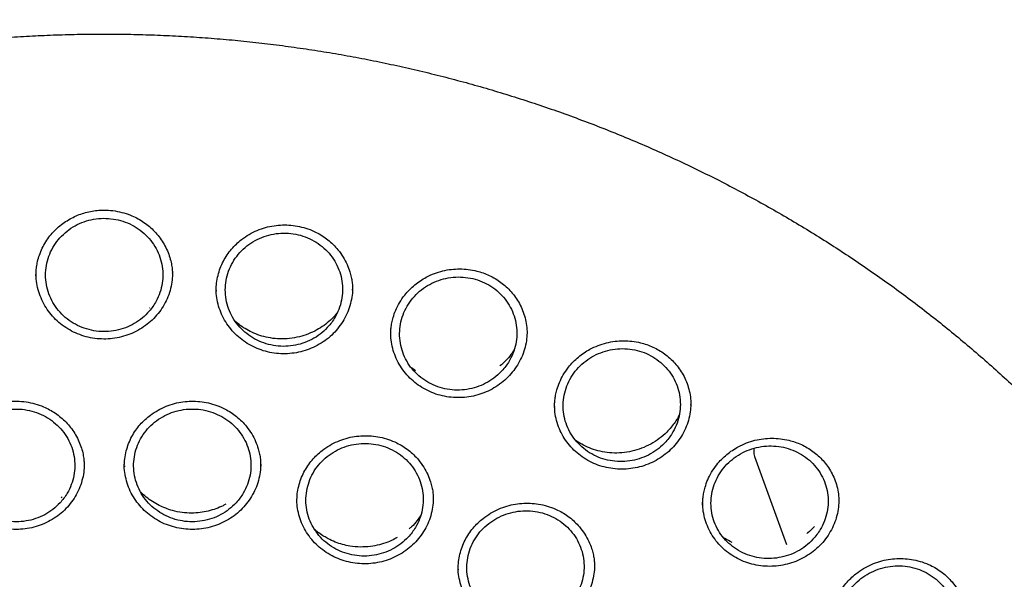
# Model space of a CAD drawing. Header units: millimetres. Extents: x 8 to 1577, y 12 to 2534.
# Tile 59 of 66: x 768 to 793, y 2148 to 2163. Entities that reach past the tile are written whole.
import ezdxf

# ---------------------------------------------------------------- set-up
doc = ezdxf.new("R2010")
doc.units = ezdxf.units.MM

msp = doc.modelspace()

# ---------------------------------------------------------------- linework, layer by layer
at = {"color": 7, "linetype": 'Continuous', "lineweight": 30}
for p, q in [((768.07, 2156.195), (768.07, 2156.189)), ((772.643, 2155.83), (772.644, 2155.805)), ((776.103, 2155.831), (776.103, 2155.85)), ((770.959, 2155.38), (770.949, 2155.372)), ((777.709, 2153.782), (777.608, 2153.854)), ((781.239, 2152.87), (781.239, 2152.853)), ((784.702, 2152.912), (784.702, 2152.924)), ((786.298, 2151.812), (786.303, 2151.67)), ((786.315, 2151.608), (787.133, 2149.369)), ((770.311, 2151.371), (770.311, 2151.342)), ((768.732, 2150.574), (768.704, 2150.551)), ((778.788, 2148.74), (778.788, 2148.731))]:
    msp.add_line(p, q, dxfattribs=at)
msp.add_arc((786.503, 2151.677), 0.2, 181.9558, 200.0633, dxfattribs=at)
for points, knots in [([(802.175, 2148.518), (802.162, 2148.565), (802.133, 2148.665), (802.084, 2148.831), (802.027, 2149.023), (801.961, 2149.242), (801.887, 2149.482), (801.803, 2149.745), (801.7, 2150.059), (801.574, 2150.427), (801.42, 2150.855), (801.244, 2151.325), (801.04, 2151.838), (800.807, 2152.396), (800.545, 2152.986), (800.253, 2153.606), (799.972, 2154.17), (799.71, 2154.67), (799.476, 2155.1), (799.236, 2155.526), (798.996, 2155.935), (798.766, 2156.315), (798.546, 2156.668), (798.337, 2156.992), (798.139, 2157.292), (797.952, 2157.569), (797.778, 2157.821), (797.621, 2158.045), (797.481, 2158.24), (797.359, 2158.407), (797.26, 2158.542), (797.183, 2158.645), (797.126, 2158.722), (797.079, 2158.785), (797.033, 2158.845), (796.98, 2158.915), (796.912, 2159.004), (796.824, 2159.118), (796.713, 2159.26), (796.578, 2159.431), (796.421, 2159.627), (796.241, 2159.848), (795.961, 2160.185), (795.591, 2160.616), (795.138, 2161.12), (794.698, 2161.591), (794.272, 2162.029), (793.862, 2162.435), (793.463, 2162.817), (793.059, 2163.191), (792.624, 2163.58), (792.145, 2163.993), (791.617, 2164.43), (791.052, 2164.876), (790.449, 2165.332), (789.809, 2165.793), (789.123, 2166.262), (788.392, 2166.735), (787.671, 2167.175), (786.97, 2167.581), (786.294, 2167.951), (785.604, 2168.31), (784.917, 2168.647), (784.251, 2168.956), (783.612, 2169.236), (783, 2169.49), (782.416, 2169.72), (781.861, 2169.926), (781.34, 2170.111), (780.852, 2170.275), (780.399, 2170.421), (779.976, 2170.55), (779.596, 2170.662), (779.257, 2170.757), (778.96, 2170.838), (778.699, 2170.907), (778.489, 2170.96), (778.328, 2171), (778.201, 2171.031), (778.08, 2171.061), (777.937, 2171.095), (777.758, 2171.137), (777.532, 2171.188), (777.264, 2171.247), (776.954, 2171.312), (776.602, 2171.383), (776.208, 2171.458), (775.771, 2171.535), (775.291, 2171.614), (774.769, 2171.692), (774.203, 2171.768), (773.594, 2171.839), (772.903, 2171.908), (772.149, 2171.967), (771.353, 2172.011), (770.574, 2172.036), (769.745, 2172.045), (768.872, 2172.034), (767.959, 2171.998), (767.083, 2171.941), (766.244, 2171.866), (765.53, 2171.785), (764.934, 2171.707), (764.446, 2171.636), (763.976, 2171.561), (763.521, 2171.482), (763.084, 2171.4), (762.695, 2171.323), (762.362, 2171.253), (762.093, 2171.194), (761.867, 2171.143), (761.691, 2171.102), (761.561, 2171.071), (761.472, 2171.05), (761.401, 2171.033), (761.324, 2171.014), (761.22, 2170.988), (761.079, 2170.952), (760.911, 2170.91), (760.721, 2170.86), (760.509, 2170.803), (760.24, 2170.729), (759.906, 2170.634), (759.502, 2170.514), (759.057, 2170.376), (758.574, 2170.218), (758.066, 2170.044), (757.548, 2169.857), (756.886, 2169.606), (756.085, 2169.281), (755.149, 2168.869), (754.2, 2168.416), (753.239, 2167.92), (752.269, 2167.379), (751.312, 2166.804), (750.372, 2166.196), (749.484, 2165.579), (748.654, 2164.962), (747.889, 2164.357), (747.159, 2163.745), (746.466, 2163.129), (745.808, 2162.509), (745.185, 2161.889), (744.639, 2161.315), (744.166, 2160.795), (743.766, 2160.337), (743.398, 2159.899), (743.127, 2159.566), (742.943, 2159.333), (742.838, 2159.199), (742.746, 2159.082), (742.676, 2158.99), (742.628, 2158.927), (742.591, 2158.879), (742.553, 2158.829), (742.504, 2158.764), (742.436, 2158.674), (742.348, 2158.555), (742.237, 2158.405), (742.109, 2158.228), (741.963, 2158.025), (741.805, 2157.8), (741.559, 2157.443), (741.233, 2156.953), (740.848, 2156.344), (740.477, 2155.726), (740.121, 2155.103), (739.77, 2154.45), (739.465, 2153.851), (739.206, 2153.313), (738.989, 2152.842), (738.776, 2152.358), (738.572, 2151.871), (738.382, 2151.396), (738.211, 2150.946), (738.06, 2150.528), (737.926, 2150.143), (737.808, 2149.79), (737.706, 2149.471), (737.617, 2149.185), (737.542, 2148.933), (737.478, 2148.715), (737.441, 2148.58), (737.423, 2148.518)], [0, 0, 0, 0, 0.0016436, 0.0035673, 0.0059258, 0.0086424, 0.0117035, 0.0150186, 0.0185786, 0.023611, 0.0290634, 0.0349358, 0.0416938, 0.048934, 0.0566563, 0.0648604, 0.0735463, 0.0792197, 0.0850814, 0.0910453, 0.0967022, 0.1019989, 0.1069354, 0.1115119, 0.1157282, 0.119759, 0.1233947, 0.1266351, 0.1294804, 0.1319306, 0.1339856, 0.1353902, 0.1365231, 0.1373842, 0.1381678, 0.1391938, 0.1405055, 0.1421432, 0.1443213, 0.1468939, 0.1498611, 0.1532227, 0.1569659, 0.1653406, 0.17331, 0.1808743, 0.1880335, 0.1947877, 0.201137, 0.2073835, 0.2140681, 0.2215524, 0.2295292, 0.2379987, 0.2467023, 0.2558713, 0.2655055, 0.275605, 0.2861698, 0.294797, 0.3037113, 0.312856, 0.3217115, 0.3301527, 0.3381797, 0.3457927, 0.3529917, 0.3597765, 0.3661472, 0.3720011, 0.3774556, 0.3825109, 0.3871669, 0.3910451, 0.3945947, 0.3977162, 0.4003178, 0.4019973, 0.4034067, 0.404797, 0.4062689, 0.408439, 0.4110906, 0.4142237, 0.4178382, 0.4219341, 0.4265115, 0.4315703, 0.4371106, 0.4431322, 0.4496352, 0.4566195, 0.4640852, 0.4733525, 0.4824599, 0.491324, 0.499945, 0.5107546, 0.5211553, 0.5311474, 0.5407311, 0.5499063, 0.5556926, 0.5613039, 0.56674, 0.572001, 0.5770869, 0.5819546, 0.5855842, 0.5887247, 0.5913763, 0.5935389, 0.5948949, 0.5959491, 0.5967014, 0.5973717, 0.5986761, 0.6003826, 0.6023571, 0.6045996, 0.6071101, 0.6098887, 0.6141909, 0.6190099, 0.6243456, 0.6301981, 0.6364671, 0.6427898, 0.6491336, 0.6608174, 0.6725711, 0.6843949, 0.6971412, 0.7099684, 0.7228765, 0.7358654, 0.7489008, 0.7605339, 0.7718998, 0.7829986, 0.7938305, 0.8043956, 0.8146934, 0.8247242, 0.832252, 0.8394158, 0.8461548, 0.8524686, 0.85459, 0.8566586, 0.8584961, 0.8598662, 0.8607678, 0.8613028, 0.8620162, 0.8629797, 0.8641934, 0.8660244, 0.868232, 0.8708162, 0.8737771, 0.8771112, 0.8806235, 0.8891625, 0.8980669, 0.9063259, 0.9148763, 0.923718, 0.932851, 0.9389378, 0.9451476, 0.9514803, 0.9579273, 0.9641245, 0.9698786, 0.9751898, 0.9800584, 0.9844846, 0.9884689, 0.9920116, 0.9951135, 0.9977757, 1, 1, 1, 1]), ([(737.465, 2136.498), (737.468, 2136.512), (737.501, 2136.714), (737.574, 2137.102), (737.687, 2137.661), (737.812, 2138.217), (737.948, 2138.772), (738.095, 2139.323), (738.252, 2139.873), (738.42, 2140.419), (738.6, 2140.963), (738.79, 2141.503), (738.99, 2142.04), (739.201, 2142.573), (739.423, 2143.102), (739.655, 2143.628), (739.897, 2144.149), (740.149, 2144.666), (740.412, 2145.179), (740.685, 2145.687), (740.968, 2146.19), (741.26, 2146.688), (741.563, 2147.181), (741.875, 2147.669), (742.197, 2148.151), (742.528, 2148.628), (742.868, 2149.098), (743.218, 2149.563), (743.577, 2150.021), (743.945, 2150.474), (744.322, 2150.919), (744.707, 2151.358), (745.101, 2151.791), (745.504, 2152.216), (745.914, 2152.634), (746.333, 2153.046), (746.76, 2153.449), (747.195, 2153.846), (747.638, 2154.234), (748.089, 2154.615), (748.546, 2154.988), (749.011, 2155.353), (749.484, 2155.71), (749.963, 2156.059), (750.449, 2156.399), (750.941, 2156.731), (751.44, 2157.054), (751.946, 2157.368), (752.457, 2157.674), (752.974, 2157.971), (753.498, 2158.258), (754.026, 2158.537), (754.56, 2158.806), (755.1, 2159.066), (755.644, 2159.317), (756.194, 2159.558), (756.747, 2159.789), (757.306, 2160.011), (757.869, 2160.223), (758.435, 2160.425), (759.006, 2160.618), (759.58, 2160.8), (760.158, 2160.972), (760.739, 2161.135), (761.324, 2161.287), (761.911, 2161.429), (762.501, 2161.561), (763.093, 2161.683), (763.688, 2161.794), (764.285, 2161.895), (764.883, 2161.985), (765.484, 2162.066), (766.086, 2162.135), (766.689, 2162.195), (767.293, 2162.243), (767.898, 2162.282), (768.504, 2162.309), (769.11, 2162.327), (769.716, 2162.333), (770.323, 2162.329), (770.929, 2162.315), (771.535, 2162.29), (772.14, 2162.255), (772.744, 2162.209), (773.348, 2162.153), (773.95, 2162.086), (774.551, 2162.008), (775.15, 2161.921), (775.747, 2161.823), (776.343, 2161.714), (776.936, 2161.595), (777.526, 2161.466), (778.114, 2161.327), (778.699, 2161.177), (779.281, 2161.018), (779.86, 2160.848), (780.435, 2160.668), (781.007, 2160.479), (781.575, 2160.279), (782.139, 2160.07), (782.698, 2159.851), (783.254, 2159.622), (783.804, 2159.383), (784.35, 2159.136), (784.891, 2158.878), (785.426, 2158.611), (785.956, 2158.335), (786.481, 2158.05), (787, 2157.756), (787.513, 2157.453), (788.02, 2157.141), (788.521, 2156.82), (789.015, 2156.491), (789.503, 2156.153), (789.984, 2155.807), (790.458, 2155.452), (790.925, 2155.089), (791.385, 2154.718), (791.837, 2154.339), (792.282, 2153.953), (792.719, 2153.559), (793.148, 2153.157), (793.57, 2152.748), (793.983, 2152.331), (794.388, 2151.908), (794.784, 2151.478), (795.172, 2151.04), (795.551, 2150.596), (795.921, 2150.146), (796.282, 2149.689), (796.635, 2149.226), (796.978, 2148.757), (797.311, 2148.282), (797.636, 2147.802), (797.95, 2147.316), (798.256, 2146.824), (798.551, 2146.327), (798.836, 2145.826), (799.112, 2145.319), (799.377, 2144.808), (799.633, 2144.292), (799.878, 2143.771), (800.113, 2143.247), (800.337, 2142.719), (800.551, 2142.186), (800.754, 2141.651), (800.947, 2141.111), (801.129, 2140.569), (801.301, 2140.023), (801.461, 2139.475), (801.611, 2138.924), (801.75, 2138.37), (801.878, 2137.814), (801.994, 2137.256), (802.082, 2136.8), (802.126, 2136.531), (802.14, 2136.448)], [0, 0, 0, 0, 0.000506, 0.007064, 0.013623, 0.020182, 0.026741, 0.0333, 0.039858, 0.046417, 0.052975, 0.059534, 0.066092, 0.072651, 0.079209, 0.085768, 0.092326, 0.098884, 0.105442, 0.112, 0.118558, 0.125116, 0.131674, 0.138231, 0.144789, 0.151347, 0.157904, 0.164462, 0.171019, 0.177576, 0.184133, 0.190691, 0.197248, 0.203805, 0.210361, 0.216918, 0.223475, 0.230032, 0.236588, 0.243145, 0.249702, 0.256258, 0.262814, 0.269371, 0.275927, 0.282483, 0.289039, 0.295595, 0.302152, 0.308708, 0.315263, 0.321819, 0.328375, 0.334931, 0.341487, 0.348043, 0.354598, 0.361154, 0.36771, 0.374265, 0.380821, 0.387376, 0.393932, 0.400487, 0.407043, 0.413598, 0.420153, 0.426709, 0.433264, 0.439819, 0.446375, 0.45293, 0.459485, 0.466041, 0.472596, 0.479151, 0.485706, 0.492262, 0.498817, 0.505372, 0.511927, 0.518483, 0.525038, 0.531593, 0.538148, 0.544703, 0.551259, 0.557814, 0.564369, 0.570925, 0.57748, 0.584035, 0.59059, 0.597146, 0.603701, 0.610257, 0.616812, 0.623367, 0.629923, 0.636478, 0.643034, 0.649589, 0.656145, 0.662701, 0.669256, 0.675812, 0.682368, 0.688923, 0.695479, 0.702035, 0.708591, 0.715147, 0.721703, 0.728259, 0.734815, 0.741371, 0.747928, 0.754484, 0.76104, 0.767597, 0.774153, 0.78071, 0.787266, 0.793823, 0.80038, 0.806936, 0.813493, 0.82005, 0.826607, 0.833164, 0.839722, 0.846279, 0.852836, 0.859394, 0.865951, 0.872509, 0.879066, 0.885624, 0.892182, 0.89874, 0.905297, 0.911855, 0.918414, 0.924972, 0.93153, 0.938088, 0.944646, 0.951205, 0.957763, 0.964322, 0.97088, 0.977439, 0.983998, 0.990556, 0.997115, 1, 1, 1, 1]), ([(768.066, 2156.191), (768.066, 2156.225), (768.068, 2156.299), (768.08, 2156.423), (768.106, 2156.566), (768.152, 2156.726), (768.221, 2156.893), (768.31, 2157.057), (768.417, 2157.208), (768.539, 2157.345), (768.673, 2157.466), (768.816, 2157.571), (768.966, 2157.659), (769.122, 2157.732), (769.283, 2157.79), (769.449, 2157.831), (769.618, 2157.856), (769.809, 2157.865), (770.02, 2157.852), (770.247, 2157.809), (770.448, 2157.744), (770.624, 2157.664), (770.775, 2157.577), (770.917, 2157.473), (771.049, 2157.354), (771.169, 2157.22), (771.275, 2157.073), (771.367, 2156.914), (771.439, 2156.747), (771.49, 2156.583), (771.518, 2156.433), (771.531, 2156.305), (771.532, 2156.228), (771.532, 2156.194)], [0, 0, 0, 0, 0.020299, 0.044378, 0.072297, 0.104102, 0.139268, 0.174513, 0.209315, 0.243459, 0.276928, 0.309763, 0.341984, 0.373598, 0.404784, 0.435986, 0.467258, 0.498644, 0.540659, 0.582832, 0.625087, 0.656857, 0.688986, 0.72154, 0.754562, 0.788072, 0.82208, 0.856592, 0.891623, 0.924887, 0.954094, 0.979117, 1, 1, 1, 1]), ([(770.944, 2155.294), (770.976, 2155.334), (771.041, 2155.414), (771.137, 2155.571), (771.222, 2155.767), (771.28, 2156.005), (771.295, 2156.248), (771.269, 2156.49), (771.199, 2156.724), (771.091, 2156.944), (770.946, 2157.143), (770.769, 2157.316), (770.563, 2157.457), (770.337, 2157.563), (770.094, 2157.631), (769.844, 2157.659), (769.592, 2157.646), (769.346, 2157.592), (769.113, 2157.499), (768.899, 2157.37), (768.712, 2157.207), (768.554, 2157.017), (768.432, 2156.803), (768.349, 2156.574), (768.307, 2156.333), (768.308, 2156.09), (768.351, 2155.85), (768.434, 2155.62), (768.557, 2155.408), (768.715, 2155.218), (768.904, 2155.056), (769.118, 2154.927), (769.351, 2154.836), (769.597, 2154.782), (769.849, 2154.77), (770.099, 2154.798), (770.341, 2154.867), (770.567, 2154.974), (770.774, 2155.115), (770.887, 2155.235), (770.944, 2155.294)], [0, 0, 0, 0, 0.016802, 0.033604, 0.060474, 0.087344, 0.114208, 0.141072, 0.167922, 0.194772, 0.221606, 0.24844, 0.275264, 0.302088, 0.328912, 0.355735, 0.382568, 0.409401, 0.436249, 0.463097, 0.48996, 0.516822, 0.543693, 0.570563, 0.59743, 0.624297, 0.651151, 0.678006, 0.704845, 0.731684, 0.75851, 0.785337, 0.812159, 0.838981, 0.86581, 0.892639, 0.91948, 0.94632, 0.97316, 1, 1, 1, 1]), ([(772.642, 2155.829), (772.644, 2155.889), (772.649, 2156.014), (772.686, 2156.202), (772.744, 2156.388), (772.822, 2156.562), (772.918, 2156.724), (773.029, 2156.87), (773.153, 2157.001), (773.302, 2157.128), (773.479, 2157.247), (773.683, 2157.349), (773.895, 2157.424), (774.111, 2157.47), (774.327, 2157.489), (774.544, 2157.482), (774.762, 2157.448), (774.978, 2157.388), (775.172, 2157.307), (775.34, 2157.212), (775.484, 2157.109), (775.617, 2156.99), (775.75, 2156.844), (775.871, 2156.674), (775.971, 2156.485), (776.036, 2156.313), (776.075, 2156.163), (776.098, 2156.036), (776.107, 2155.923), (776.107, 2155.858), (776.107, 2155.828)], [0, 0, 0, 0, 0.034532, 0.072739, 0.11004, 0.146449, 0.181991, 0.216576, 0.250091, 0.282988, 0.32603, 0.368172, 0.409433, 0.449852, 0.489512, 0.528882, 0.569247, 0.610629, 0.652965, 0.685335, 0.718253, 0.751757, 0.785713, 0.829068, 0.869591, 0.907297, 0.933753, 0.958539, 0.980619, 1, 1, 1, 1]), ([(775.507, 2154.921), (775.539, 2154.961), (775.604, 2155.04), (775.7, 2155.198), (775.786, 2155.394), (775.845, 2155.631), (775.861, 2155.874), (775.835, 2156.116), (775.767, 2156.35), (775.66, 2156.57), (775.515, 2156.769), (775.338, 2156.941), (775.134, 2157.082), (774.907, 2157.189), (774.666, 2157.256), (774.415, 2157.284), (774.163, 2157.27), (773.917, 2157.217), (773.684, 2157.123), (773.469, 2156.994), (773.281, 2156.831), (773.123, 2156.641), (773, 2156.427), (772.916, 2156.197), (772.874, 2155.957), (772.873, 2155.714), (772.916, 2155.474), (772.998, 2155.244), (773.12, 2155.032), (773.277, 2154.842), (773.466, 2154.681), (773.679, 2154.553), (773.912, 2154.461), (774.158, 2154.408), (774.409, 2154.396), (774.66, 2154.424), (774.902, 2154.494), (775.129, 2154.601), (775.336, 2154.742), (775.45, 2154.861), (775.507, 2154.921)], [0, 0, 0, 0, 0.016802, 0.033603, 0.060472, 0.08734, 0.114198, 0.141055, 0.167897, 0.194739, 0.221567, 0.248395, 0.275217, 0.302039, 0.328866, 0.355693, 0.382534, 0.409374, 0.43623, 0.463086, 0.489954, 0.516821, 0.543691, 0.570561, 0.597423, 0.624284, 0.651131, 0.677978, 0.70481, 0.731641, 0.758464, 0.785287, 0.812112, 0.838936, 0.865772, 0.892607, 0.919456, 0.946304, 0.973152, 1, 1, 1, 1]), ([(777.076, 2154.681), (777.076, 2154.707), (777.076, 2154.767), (777.084, 2154.875), (777.104, 2155), (777.141, 2155.15), (777.202, 2155.324), (777.299, 2155.517), (777.418, 2155.691), (777.55, 2155.84), (777.684, 2155.962), (777.827, 2156.068), (777.993, 2156.168), (778.184, 2156.256), (778.399, 2156.323), (778.615, 2156.361), (778.832, 2156.372), (779.049, 2156.358), (779.248, 2156.321), (779.426, 2156.268), (779.583, 2156.204), (779.735, 2156.124), (779.878, 2156.028), (780.013, 2155.916), (780.138, 2155.789), (780.25, 2155.646), (780.349, 2155.488), (780.432, 2155.315), (780.494, 2155.127), (780.534, 2154.928), (780.539, 2154.792), (780.541, 2154.723)], [0, 0, 0, 0, 0.017403, 0.038431, 0.062849, 0.089023, 0.126505, 0.166997, 0.210485, 0.244462, 0.27795, 0.310811, 0.34306, 0.385103, 0.426097, 0.466107, 0.505266, 0.54485, 0.585283, 0.616134, 0.647402, 0.679082, 0.711199, 0.743791, 0.776958, 0.811198, 0.846603, 0.883191, 0.921015, 0.960031, 1, 1, 1, 1]), ([(771.235, 2155.324), (771.19, 2155.264), (771.1, 2155.146), (770.937, 2154.992), (770.755, 2154.86), (770.558, 2154.751), (770.347, 2154.668), (770.127, 2154.613), (769.901, 2154.585), (769.674, 2154.587), (769.448, 2154.617), (769.229, 2154.675), (769.019, 2154.761), (768.824, 2154.872), (768.644, 2155.006), (768.484, 2155.163), (768.347, 2155.338), (768.235, 2155.528), (768.149, 2155.732), (768.093, 2155.944), (768.065, 2156.121), (768.068, 2156.226), (768.069, 2156.258)], [0, 0, 0, 0, 0.051928, 0.10311, 0.154508, 0.206298, 0.257422, 0.308927, 0.360614, 0.411722, 0.463351, 0.514906, 0.566026, 0.617756, 0.669053, 0.720188, 0.772111, 0.823266, 0.874393, 0.926394, 0.977621, 1, 1, 1, 1]), ([(771.529, 2156.267), (771.53, 2156.225), (771.532, 2156.112), (771.501, 2155.925), (771.442, 2155.713), (771.355, 2155.509), (771.275, 2155.385), (771.235, 2155.324)], [0, 0, 0, 0, 0.123666, 0.3412, 0.563265, 0.781578, 1, 1, 1, 1]), ([(779.927, 2153.806), (779.96, 2153.846), (780.025, 2153.925), (780.122, 2154.082), (780.21, 2154.278), (780.27, 2154.515), (780.288, 2154.758), (780.264, 2154.999), (780.197, 2155.233), (780.092, 2155.453), (779.949, 2155.652), (779.773, 2155.825), (779.57, 2155.966), (779.344, 2156.073), (779.103, 2156.141), (778.853, 2156.169), (778.601, 2156.156), (778.354, 2156.103), (778.12, 2156.01), (777.905, 2155.882), (777.715, 2155.72), (777.556, 2155.53), (777.432, 2155.317), (777.346, 2155.087), (777.302, 2154.848), (777.3, 2154.605), (777.341, 2154.365), (777.422, 2154.136), (777.542, 2153.923), (777.698, 2153.733), (777.885, 2153.572), (778.097, 2153.443), (778.329, 2153.351), (778.574, 2153.297), (778.826, 2153.285), (779.077, 2153.312), (779.32, 2153.381), (779.547, 2153.487), (779.755, 2153.628), (779.869, 2153.747), (779.927, 2153.806)], [0, 0, 0, 0, 0.016798, 0.033595, 0.060459, 0.087323, 0.114173, 0.141023, 0.167857, 0.194692, 0.221516, 0.24834, 0.275163, 0.301986, 0.328819, 0.355652, 0.3825, 0.409348, 0.436211, 0.463074, 0.489944, 0.516814, 0.543681, 0.570548, 0.597403, 0.624258, 0.651096, 0.677935, 0.704762, 0.731588, 0.75841, 0.785232, 0.812061, 0.83889, 0.865734, 0.892577, 0.919433, 0.946289, 0.973144, 1, 1, 1, 1]), ([(775.829, 2154.984), (775.786, 2154.924), (775.698, 2154.803), (775.539, 2154.646), (775.36, 2154.509), (775.165, 2154.395), (774.956, 2154.307), (774.737, 2154.247), (774.513, 2154.214), (774.285, 2154.209), (774.059, 2154.234), (773.838, 2154.287), (773.627, 2154.367), (773.429, 2154.473), (773.246, 2154.603), (773.083, 2154.756), (772.942, 2154.927), (772.825, 2155.115), (772.735, 2155.316), (772.675, 2155.527), (772.642, 2155.715), (772.643, 2155.831), (772.643, 2155.875)], [0, 0, 0, 0, 0.051594, 0.102365, 0.153232, 0.204649, 0.255365, 0.306371, 0.357637, 0.408326, 0.459515, 0.510683, 0.561368, 0.612641, 0.663615, 0.714312, 0.76572, 0.81654, 0.867238, 0.918727, 0.969534, 1, 1, 1, 1]), ([(776.104, 2155.899), (776.105, 2155.869), (776.108, 2155.767), (776.082, 2155.592), (776.028, 2155.378), (775.945, 2155.173), (775.868, 2155.047), (775.829, 2154.984)], [0, 0, 0, 0, 0.091263, 0.316978, 0.547445, 0.773795, 1, 1, 1, 1]), ([(775.718, 2155.256), (775.706, 2155.24), (775.655, 2155.173), (775.544, 2155.062), (775.384, 2154.929), (775.196, 2154.812), (774.986, 2154.713), (774.755, 2154.639), (774.51, 2154.595), (774.262, 2154.585), (774.024, 2154.608), (773.803, 2154.659), (773.601, 2154.732), (773.419, 2154.822), (773.26, 2154.922), (773.17, 2154.999), (773.127, 2155.034)], [0, 0, 0, 0, 0.021719, 0.089334, 0.16185, 0.237805, 0.317237, 0.400202, 0.486684, 0.572223, 0.653824, 0.731543, 0.805361, 0.875194, 0.941619, 1, 1, 1, 1]), ([(780.296, 2153.927), (780.255, 2153.865), (780.172, 2153.741), (780.018, 2153.578), (779.845, 2153.434), (779.654, 2153.314), (779.448, 2153.218), (779.232, 2153.149), (779.009, 2153.107), (778.782, 2153.094), (778.555, 2153.111), (778.333, 2153.154), (778.118, 2153.226), (777.916, 2153.325), (777.729, 2153.448), (777.56, 2153.594), (777.414, 2153.76), (777.29, 2153.942), (777.192, 2154.14), (777.124, 2154.348), (777.082, 2154.554), (777.078, 2154.69), (777.077, 2154.753)], [0, 0, 0, 0, 0.05098, 0.101068, 0.151151, 0.201957, 0.251999, 0.302205, 0.352802, 0.402814, 0.453264, 0.50375, 0.553741, 0.604307, 0.654665, 0.704656, 0.755305, 0.805545, 0.855542, 0.906232, 0.956393, 1, 1, 1, 1]), ([(780.54, 2154.742), (780.536, 2154.676), (780.528, 2154.536), (780.48, 2154.328), (780.405, 2154.119), (780.333, 2153.991), (780.296, 2153.927)], [0, 0, 0, 0, 0.230801, 0.490325, 0.745234, 1, 1, 1, 1]), ([(781.239, 2152.85), (781.239, 2152.876), (781.238, 2152.934), (781.246, 2153.042), (781.266, 2153.166), (781.302, 2153.317), (781.363, 2153.491), (781.459, 2153.684), (781.578, 2153.859), (781.71, 2154.008), (781.843, 2154.131), (781.985, 2154.238), (782.152, 2154.339), (782.342, 2154.427), (782.557, 2154.495), (782.773, 2154.535), (782.99, 2154.548), (783.207, 2154.535), (783.405, 2154.5), (783.583, 2154.448), (783.741, 2154.385), (783.893, 2154.307), (784.037, 2154.212), (784.172, 2154.101), (784.296, 2153.975), (784.409, 2153.834), (784.509, 2153.676), (784.592, 2153.503), (784.654, 2153.316), (784.694, 2153.122), (784.699, 2152.989), (784.702, 2152.924)], [0, 0, 0, 0, 0.017128, 0.038066, 0.062535, 0.088771, 0.126341, 0.166927, 0.210516, 0.244574, 0.278143, 0.311086, 0.343417, 0.38557, 0.42667, 0.466782, 0.506036, 0.545714, 0.586244, 0.617169, 0.648511, 0.680265, 0.712455, 0.74512, 0.778363, 0.8127, 0.848228, 0.884963, 0.922958, 0.962169, 1, 1, 1, 1]), ([(780.212, 2154.316), (780.186, 2154.274), (780.122, 2154.176), (780.002, 2154.036), (779.9, 2153.947), (779.85, 2153.904)], [0, 0, 0, 0, 0.270065, 0.644193, 1, 1, 1, 1]), ([(784.067, 2151.981), (784.1, 2152.02), (784.167, 2152.099), (784.266, 2152.254), (784.357, 2152.449), (784.42, 2152.685), (784.441, 2152.927), (784.421, 2153.168), (784.358, 2153.402), (784.255, 2153.623), (784.115, 2153.822), (783.942, 2153.996), (783.741, 2154.139), (783.517, 2154.248), (783.277, 2154.318), (783.027, 2154.349), (782.775, 2154.338), (782.528, 2154.287), (782.293, 2154.197), (782.076, 2154.07), (781.884, 2153.91), (781.722, 2153.722), (781.595, 2153.511), (781.506, 2153.283), (781.459, 2153.044), (781.453, 2152.801), (781.49, 2152.562), (781.568, 2152.332), (781.685, 2152.119), (781.838, 2151.928), (782.023, 2151.765), (782.233, 2151.634), (782.464, 2151.54), (782.708, 2151.484), (782.96, 2151.47), (783.211, 2151.495), (783.454, 2151.561), (783.683, 2151.666), (783.893, 2151.804), (784.009, 2151.922), (784.067, 2151.981)], [0, 0, 0, 0, 0.016791, 0.033581, 0.060439, 0.087297, 0.114139, 0.140982, 0.16781, 0.194638, 0.221461, 0.248283, 0.27511, 0.301936, 0.328776, 0.355616, 0.382472, 0.409327, 0.436195, 0.463062, 0.489932, 0.516802, 0.543664, 0.570526, 0.597373, 0.624221, 0.651053, 0.677885, 0.704708, 0.731531, 0.758355, 0.78518, 0.812015, 0.83885, 0.865701, 0.892551, 0.919414, 0.946276, 0.973138, 1, 1, 1, 1]), ([(765.824, 2151.352), (765.826, 2151.404), (765.829, 2151.518), (765.859, 2151.706), (765.914, 2151.898), (765.994, 2152.08), (766.087, 2152.241), (766.197, 2152.389), (766.322, 2152.523), (766.458, 2152.64), (766.603, 2152.741), (766.756, 2152.826), (766.913, 2152.895), (767.076, 2152.949), (767.242, 2152.986), (767.412, 2153.008), (767.603, 2153.013), (767.814, 2152.995), (768.04, 2152.947), (768.24, 2152.878), (768.413, 2152.795), (768.562, 2152.705), (768.702, 2152.598), (768.832, 2152.477), (768.949, 2152.341), (769.053, 2152.193), (769.14, 2152.032), (769.209, 2151.865), (769.255, 2151.704), (769.28, 2151.561), (769.29, 2151.444), (769.291, 2151.377), (769.291, 2151.347)], [0, 0, 0, 0, 0.031127, 0.067895, 0.110414, 0.14566, 0.180904, 0.215708, 0.249856, 0.28333, 0.31617, 0.348394, 0.380012, 0.411201, 0.442408, 0.473686, 0.50508, 0.547108, 0.589293, 0.631558, 0.663333, 0.695464, 0.72802, 0.761042, 0.794554, 0.828563, 0.863075, 0.898104, 0.930956, 0.958931, 0.981925, 1, 1, 1, 1]), ([(768.677, 2150.426), (768.71, 2150.465), (768.777, 2150.542), (768.878, 2150.696), (768.97, 2150.888), (769.036, 2151.122), (769.059, 2151.364), (769.04, 2151.606), (768.979, 2151.841), (768.878, 2152.063), (768.739, 2152.266), (768.567, 2152.443), (768.366, 2152.59), (768.143, 2152.704), (767.903, 2152.779), (767.654, 2152.815), (767.402, 2152.809), (767.154, 2152.764), (766.918, 2152.679), (766.7, 2152.558), (766.507, 2152.402), (766.343, 2152.218), (766.215, 2152.009), (766.124, 2151.783), (766.075, 2151.545), (766.067, 2151.303), (766.102, 2151.063), (766.179, 2150.832), (766.295, 2150.616), (766.446, 2150.422), (766.63, 2150.256), (766.839, 2150.12), (767.07, 2150.022), (767.314, 2149.961), (767.565, 2149.941), (767.816, 2149.96), (768.06, 2150.021), (768.29, 2150.12), (768.501, 2150.254), (768.618, 2150.369), (768.677, 2150.426)], [0, 0, 0, 0, 0.016797, 0.033594, 0.060462, 0.087331, 0.114197, 0.141063, 0.167919, 0.194774, 0.221615, 0.248456, 0.275284, 0.302112, 0.328936, 0.35576, 0.382589, 0.409418, 0.43626, 0.463102, 0.489959, 0.516816, 0.543682, 0.570549, 0.597417, 0.624286, 0.651145, 0.678005, 0.70485, 0.731696, 0.758527, 0.785359, 0.812183, 0.839007, 0.865833, 0.89266, 0.919495, 0.94633, 0.973165, 1, 1, 1, 1]), ([(770.309, 2151.37), (770.311, 2151.43), (770.316, 2151.556), (770.355, 2151.745), (770.415, 2151.933), (770.496, 2152.109), (770.594, 2152.27), (770.708, 2152.415), (770.834, 2152.543), (770.984, 2152.668), (771.162, 2152.784), (771.368, 2152.883), (771.581, 2152.955), (771.797, 2152.998), (772.014, 2153.014), (772.231, 2153.003), (772.448, 2152.968), (772.664, 2152.905), (772.856, 2152.821), (773.024, 2152.724), (773.166, 2152.62), (773.298, 2152.5), (773.429, 2152.353), (773.548, 2152.183), (773.646, 2151.993), (773.709, 2151.821), (773.747, 2151.671), (773.767, 2151.547), (773.774, 2151.439), (773.774, 2151.382), (773.774, 2151.357)], [0, 0, 0, 0, 0.034799, 0.07387, 0.111868, 0.148806, 0.18471, 0.219491, 0.253053, 0.285976, 0.32905, 0.371224, 0.412515, 0.452965, 0.492659, 0.532066, 0.572471, 0.613893, 0.656266, 0.688662, 0.721603, 0.755132, 0.789112, 0.832498, 0.873049, 0.910779, 0.937251, 0.961993, 0.982997, 1, 1, 1, 1]), ([(773.15, 2150.431), (773.184, 2150.469), (773.251, 2150.547), (773.352, 2150.701), (773.444, 2150.894), (773.51, 2151.128), (773.533, 2151.37), (773.514, 2151.611), (773.453, 2151.846), (773.352, 2152.068), (773.213, 2152.27), (773.042, 2152.447), (772.841, 2152.593), (772.618, 2152.706), (772.378, 2152.78), (772.129, 2152.815), (771.877, 2152.809), (771.629, 2152.763), (771.393, 2152.676), (771.175, 2152.554), (770.982, 2152.398), (770.818, 2152.213), (770.689, 2152.004), (770.598, 2151.777), (770.549, 2151.539), (770.541, 2151.297), (770.576, 2151.057), (770.652, 2150.826), (770.768, 2150.611), (770.919, 2150.418), (771.103, 2150.252), (771.312, 2150.118), (771.543, 2150.02), (771.787, 2149.96), (772.038, 2149.941), (772.289, 2149.961), (772.534, 2150.023), (772.763, 2150.123), (772.974, 2150.258), (773.092, 2150.373), (773.15, 2150.431)], [0, 0, 0, 0, 0.0168, 0.0336, 0.060468, 0.087337, 0.114197, 0.141058, 0.167904, 0.194751, 0.221583, 0.248415, 0.27524, 0.302064, 0.32889, 0.355716, 0.382552, 0.409389, 0.43624, 0.463091, 0.489955, 0.516819, 0.543688, 0.570557, 0.597421, 0.624285, 0.651136, 0.677987, 0.704823, 0.73166, 0.758485, 0.785311, 0.812136, 0.83896, 0.865792, 0.892625, 0.919469, 0.946313, 0.973156, 1, 1, 1, 1]), ([(784.46, 2152.119), (784.419, 2152.056), (784.336, 2151.932), (784.183, 2151.768), (784.01, 2151.624), (783.82, 2151.502), (783.615, 2151.405), (783.399, 2151.335), (783.176, 2151.292), (782.949, 2151.277), (782.722, 2151.292), (782.5, 2151.334), (782.285, 2151.404), (782.083, 2151.501), (781.895, 2151.622), (781.726, 2151.766), (781.579, 2151.931), (781.454, 2152.112), (781.356, 2152.309), (781.287, 2152.516), (781.246, 2152.717), (781.242, 2152.848), (781.24, 2152.906)], [0, 0, 0, 0, 0.051185, 0.101434, 0.151629, 0.20268, 0.25289, 0.303159, 0.353965, 0.404149, 0.454692, 0.505346, 0.555498, 0.606211, 0.656763, 0.706901, 0.757686, 0.808173, 0.858315, 0.90909, 0.959486, 1, 1, 1, 1]), ([(784.701, 2152.935), (784.698, 2152.869), (784.69, 2152.729), (784.643, 2152.52), (784.569, 2152.311), (784.496, 2152.183), (784.46, 2152.119)], [0, 0, 0, 0, 0.232019, 0.490924, 0.745432, 1, 1, 1, 1]), ([(784.406, 2152.659), (784.396, 2152.639), (784.366, 2152.578), (784.299, 2152.474), (784.205, 2152.347), (784.074, 2152.202), (783.903, 2152.054), (783.686, 2151.915), (783.452, 2151.808), (783.204, 2151.733), (782.951, 2151.693), (782.699, 2151.689), (782.457, 2151.719), (782.232, 2151.778), (782.026, 2151.862), (781.878, 2151.94), (781.803, 2151.992), (781.786, 2152.005)], [0, 0, 0, 0, 0.021904, 0.069566, 0.123381, 0.178798, 0.26246, 0.346157, 0.429855, 0.513658, 0.597601, 0.679884, 0.759074, 0.835217, 0.908277, 0.978104, 1, 1, 1, 1]), ([(774.692, 2150.458), (774.695, 2150.525), (774.699, 2150.656), (774.736, 2150.848), (774.793, 2151.032), (774.87, 2151.205), (774.965, 2151.366), (775.075, 2151.512), (775.199, 2151.643), (775.347, 2151.77), (775.523, 2151.89), (775.727, 2151.993), (775.939, 2152.069), (776.154, 2152.116), (776.371, 2152.136), (776.588, 2152.131), (776.806, 2152.099), (777.022, 2152.041), (777.216, 2151.961), (777.385, 2151.868), (777.529, 2151.767), (777.664, 2151.65), (777.797, 2151.506), (777.919, 2151.338), (778.02, 2151.15), (778.086, 2150.98), (778.126, 2150.831), (778.149, 2150.704), (778.158, 2150.59), (778.158, 2150.523), (778.158, 2150.492)], [0, 0, 0, 0, 0.038559, 0.076269, 0.113141, 0.149188, 0.184438, 0.218802, 0.252159, 0.284911, 0.327764, 0.369724, 0.410806, 0.451051, 0.490541, 0.529739, 0.569928, 0.611132, 0.653282, 0.685507, 0.718274, 0.751624, 0.785426, 0.828587, 0.868928, 0.906462, 0.932794, 0.957484, 0.979849, 1, 1, 1, 1]), ([(785.001, 2150.37), (785.001, 2150.398), (785.001, 2150.459), (785.009, 2150.569), (785.03, 2150.694), (785.066, 2150.845), (785.128, 2151.018), (785.225, 2151.211), (785.345, 2151.385), (785.478, 2151.534), (785.611, 2151.656), (785.755, 2151.763), (785.921, 2151.863), (786.112, 2151.952), (786.327, 2152.02), (786.543, 2152.059), (786.76, 2152.072), (786.977, 2152.059), (787.175, 2152.023), (787.353, 2151.972), (787.51, 2151.909), (787.661, 2151.831), (787.805, 2151.736), (787.939, 2151.626), (788.063, 2151.501), (788.175, 2151.36), (788.273, 2151.204), (788.354, 2151.033), (788.416, 2150.848), (788.455, 2150.653), (788.46, 2150.518), (788.463, 2150.45)], [0, 0, 0, 0, 0.018275, 0.039705, 0.064148, 0.090324, 0.127807, 0.168301, 0.211789, 0.24577, 0.279266, 0.312138, 0.344401, 0.386466, 0.427481, 0.467508, 0.506676, 0.546264, 0.586703, 0.617558, 0.64883, 0.68051, 0.712622, 0.745208, 0.778358, 0.812526, 0.847794, 0.884179, 0.921731, 0.960415, 1, 1, 1, 1]), ([(777.52, 2149.556), (777.553, 2149.595), (777.621, 2149.672), (777.723, 2149.826), (777.817, 2150.018), (777.884, 2150.252), (777.909, 2150.493), (777.892, 2150.735), (777.832, 2150.97), (777.733, 2151.191), (777.596, 2151.394), (777.426, 2151.571), (777.226, 2151.718), (777.004, 2151.831), (776.765, 2151.905), (776.516, 2151.941), (776.263, 2151.935), (776.015, 2151.89), (775.779, 2151.804), (775.56, 2151.682), (775.365, 2151.526), (775.2, 2151.342), (775.07, 2151.134), (774.978, 2150.908), (774.927, 2150.67), (774.917, 2150.428), (774.95, 2150.188), (775.025, 2149.958), (775.139, 2149.743), (775.289, 2149.549), (775.471, 2149.383), (775.679, 2149.248), (775.909, 2149.15), (776.153, 2149.089), (776.404, 2149.069), (776.655, 2149.089), (776.9, 2149.151), (777.13, 2149.25), (777.342, 2149.384), (777.46, 2149.499), (777.52, 2149.556)], [0, 0, 0, 0, 0.016798, 0.033595, 0.06046, 0.087325, 0.114177, 0.141029, 0.167867, 0.194705, 0.221531, 0.248358, 0.275182, 0.302006, 0.328837, 0.355669, 0.382514, 0.409359, 0.436219, 0.463078, 0.489946, 0.516814, 0.543681, 0.570548, 0.597405, 0.624262, 0.651104, 0.677946, 0.704775, 0.731604, 0.758428, 0.785252, 0.81208, 0.838908, 0.865749, 0.89259, 0.919442, 0.946295, 0.973148, 1, 1, 1, 1]), ([(787.803, 2149.502), (787.837, 2149.541), (787.905, 2149.618), (788.007, 2149.772), (788.101, 2149.965), (788.169, 2150.199), (788.195, 2150.44), (788.179, 2150.682), (788.12, 2150.916), (788.022, 2151.137), (787.885, 2151.338), (787.716, 2151.514), (787.517, 2151.659), (787.296, 2151.771), (787.057, 2151.844), (786.808, 2151.878), (786.556, 2151.87), (786.308, 2151.823), (786.072, 2151.736), (785.852, 2151.612), (785.658, 2151.455), (785.492, 2151.27), (785.362, 2151.061), (785.269, 2150.834), (785.217, 2150.597), (785.207, 2150.355), (785.239, 2150.115), (785.313, 2149.885), (785.426, 2149.671), (785.575, 2149.479), (785.756, 2149.314), (785.964, 2149.18), (786.193, 2149.084), (786.436, 2149.025), (786.687, 2149.007), (786.939, 2149.029), (787.183, 2149.092), (787.414, 2149.193), (787.626, 2149.328), (787.744, 2149.444), (787.803, 2149.502)], [0, 0, 0, 0, 0.016781, 0.033563, 0.060414, 0.087265, 0.1141, 0.140935, 0.167759, 0.194583, 0.221407, 0.24823, 0.275062, 0.301894, 0.328741, 0.355588, 0.38245, 0.409312, 0.436182, 0.463052, 0.48992, 0.516787, 0.543643, 0.570498, 0.597338, 0.624178, 0.651005, 0.677832, 0.704654, 0.731476, 0.758305, 0.785133, 0.811975, 0.838817, 0.865675, 0.892533, 0.9194, 0.946267, 0.973133, 1, 1, 1, 1]), ([(768.971, 2150.451), (768.924, 2150.393), (768.832, 2150.277), (768.665, 2150.128), (768.481, 2150.001), (768.281, 2149.898), (768.068, 2149.82), (767.846, 2149.771), (767.62, 2149.749), (767.392, 2149.756), (767.168, 2149.792), (766.95, 2149.855), (766.743, 2149.945), (766.55, 2150.06), (766.373, 2150.198), (766.217, 2150.357), (766.085, 2150.535), (765.976, 2150.727), (765.895, 2150.931), (765.845, 2151.144), (765.822, 2151.309), (765.825, 2151.4), (765.826, 2151.419)], [0, 0, 0, 0, 0.05238, 0.104009, 0.155904, 0.208155, 0.25972, 0.311725, 0.363881, 0.415438, 0.467549, 0.519507, 0.571093, 0.623352, 0.674973, 0.726577, 0.779105, 0.830587, 0.882178, 0.934785, 0.986419, 1, 1, 1, 1]), ([(769.289, 2151.42), (769.289, 2151.366), (769.288, 2151.24), (769.252, 2151.043), (769.188, 2150.833), (769.095, 2150.632), (769.012, 2150.511), (768.971, 2150.451)], [0, 0, 0, 0, 0.156339, 0.365424, 0.579472, 0.789739, 1, 1, 1, 1]), ([(773.483, 2150.498), (773.438, 2150.438), (773.35, 2150.32), (773.187, 2150.166), (773.007, 2150.032), (772.81, 2149.922), (772.6, 2149.838), (772.38, 2149.781), (772.155, 2149.752), (771.927, 2149.751), (771.702, 2149.78), (771.482, 2149.835), (771.272, 2149.918), (771.075, 2150.027), (770.894, 2150.159), (770.734, 2150.314), (770.596, 2150.487), (770.481, 2150.675), (770.394, 2150.877), (770.337, 2151.088), (770.307, 2151.268), (770.309, 2151.376), (770.31, 2151.411)], [0, 0, 0, 0, 0.051907, 0.102953, 0.15408, 0.20578, 0.256763, 0.308075, 0.359633, 0.410586, 0.462073, 0.513517, 0.564476, 0.616055, 0.667235, 0.718215, 0.769987, 0.820959, 0.871942, 0.923846, 0.974821, 1, 1, 1, 1]), ([(773.771, 2151.428), (773.772, 2151.391), (773.774, 2151.281), (773.745, 2151.099), (773.688, 2150.887), (773.602, 2150.684), (773.523, 2150.56), (773.483, 2150.498)], [0, 0, 0, 0, 0.11362, 0.333396, 0.558701, 0.779607, 1, 1, 1, 1]), ([(772.89, 2150.396), (772.866, 2150.382), (772.786, 2150.336), (772.636, 2150.276), (772.442, 2150.216), (772.233, 2150.178), (772.011, 2150.163), (771.773, 2150.178), (771.553, 2150.222), (771.357, 2150.287), (771.188, 2150.362), (771.021, 2150.457), (770.865, 2150.568), (770.773, 2150.656), (770.729, 2150.699)], [0, 0, 0, 0, 0.034967, 0.118993, 0.205337, 0.294031, 0.387775, 0.488663, 0.596788, 0.672958, 0.75233, 0.834826, 0.920358, 1, 1, 1, 1]), ([(777.884, 2149.656), (777.841, 2149.595), (777.754, 2149.474), (777.594, 2149.317), (777.416, 2149.18), (777.222, 2149.066), (777.013, 2148.977), (776.795, 2148.916), (776.57, 2148.882), (776.343, 2148.876), (776.117, 2148.9), (775.896, 2148.951), (775.684, 2149.029), (775.486, 2149.134), (775.302, 2149.262), (775.139, 2149.413), (774.998, 2149.583), (774.88, 2149.769), (774.789, 2149.968), (774.728, 2150.178), (774.694, 2150.366), (774.695, 2150.484), (774.695, 2150.529)], [0, 0, 0, 0, 0.051675, 0.10238, 0.153017, 0.204469, 0.255122, 0.305945, 0.357172, 0.407786, 0.458877, 0.509997, 0.560591, 0.611793, 0.662746, 0.713351, 0.764663, 0.815427, 0.866045, 0.91746, 0.968125, 1, 1, 1, 1]), ([(778.156, 2150.561), (778.157, 2150.534), (778.16, 2150.434), (778.135, 2150.261), (778.082, 2150.049), (777.999, 2149.843), (777.923, 2149.718), (777.884, 2149.656)], [0, 0, 0, 0, 0.086033, 0.313007, 0.54528, 0.772946, 1, 1, 1, 1]), ([(778.788, 2148.738), (778.79, 2148.804), (778.795, 2148.933), (778.831, 2149.124), (778.887, 2149.306), (778.962, 2149.479), (779.056, 2149.639), (779.165, 2149.786), (779.288, 2149.917), (779.436, 2150.046), (779.611, 2150.167), (779.814, 2150.272), (780.026, 2150.35), (780.241, 2150.399), (780.457, 2150.421), (780.674, 2150.418), (780.892, 2150.389), (781.109, 2150.332), (781.303, 2150.255), (781.473, 2150.164), (781.617, 2150.064), (781.752, 2149.948), (781.886, 2149.806), (782.009, 2149.64), (782.111, 2149.454), (782.178, 2149.284), (782.219, 2149.136), (782.243, 2149.009), (782.253, 2148.892), (782.253, 2148.824), (782.253, 2148.791)], [0, 0, 0, 0, 0.038152, 0.075523, 0.112125, 0.147972, 0.183088, 0.217387, 0.250738, 0.283493, 0.326354, 0.368323, 0.409416, 0.44967, 0.489165, 0.528364, 0.568553, 0.609758, 0.65191, 0.684136, 0.716901, 0.750248, 0.784049, 0.827214, 0.867557, 0.90509, 0.931421, 0.956131, 0.978915, 1, 1, 1, 1]), ([(788.217, 2149.649), (788.175, 2149.587), (788.092, 2149.463), (787.938, 2149.299), (787.764, 2149.156), (787.573, 2149.034), (787.368, 2148.938), (787.152, 2148.868), (786.929, 2148.825), (786.702, 2148.811), (786.475, 2148.825), (786.254, 2148.867), (786.04, 2148.937), (785.838, 2149.034), (785.651, 2149.155), (785.483, 2149.299), (785.336, 2149.463), (785.213, 2149.644), (785.115, 2149.84), (785.047, 2150.047), (785.006, 2150.251), (785.003, 2150.385), (785.001, 2150.447)], [0, 0, 0, 0, 0.0510649, 0.1011876, 0.1512489, 0.2022452, 0.2523353, 0.3023996, 0.3531482, 0.4032187, 0.4535512, 0.5040979, 0.5541338, 0.6046888, 0.6551276, 0.7051348, 0.7557845, 0.8062111, 0.8562137, 0.906811, 0.9571681, 1, 1, 1, 1]), ([(788.462, 2150.466), (788.458, 2150.399), (788.45, 2150.259), (788.401, 2150.05), (788.326, 2149.841), (788.253, 2149.713), (788.217, 2149.649)], [0, 0, 0, 0, 0.234349, 0.492128, 0.745878, 1, 1, 1, 1]), ([(777.831, 2150.095), (777.804, 2150.055), (777.738, 2149.957), (777.638, 2149.846), (777.563, 2149.78), (777.542, 2149.762)], [0, 0, 0, 0, 0.332893, 0.807802, 1, 1, 1, 1]), ([(781.593, 2147.841), (781.627, 2147.879), (781.696, 2147.956), (781.8, 2148.108), (781.896, 2148.299), (781.967, 2148.532), (781.995, 2148.773), (781.982, 2149.014), (781.925, 2149.249), (781.829, 2149.471), (781.695, 2149.674), (781.528, 2149.853), (781.33, 2150.001), (781.11, 2150.116), (780.872, 2150.192), (780.623, 2150.23), (780.371, 2150.227), (780.122, 2150.183), (779.885, 2150.1), (779.664, 2149.98), (779.467, 2149.826), (779.3, 2149.644), (779.167, 2149.437), (779.071, 2149.212), (779.017, 2148.976), (779.004, 2148.734), (779.034, 2148.495), (779.105, 2148.264), (779.216, 2148.048), (779.363, 2147.853), (779.543, 2147.686), (779.749, 2147.55), (779.977, 2147.449), (780.22, 2147.386), (780.471, 2147.365), (780.722, 2147.383), (780.968, 2147.442), (781.199, 2147.539), (781.413, 2147.671), (781.533, 2147.784), (781.593, 2147.841)], [0, 0, 0, 0, 0.016791, 0.033581, 0.060439, 0.087298, 0.114141, 0.140985, 0.167815, 0.194646, 0.22147, 0.248293, 0.275121, 0.301948, 0.328787, 0.355626, 0.38248, 0.409334, 0.436199, 0.463065, 0.489933, 0.516802, 0.543664, 0.570526, 0.597375, 0.624223, 0.651057, 0.677891, 0.704716, 0.731541, 0.758366, 0.785191, 0.812026, 0.838861, 0.86571, 0.892559, 0.91942, 0.94628, 0.97314, 1, 1, 1, 1]), ([(787.843, 2149.829), (787.789, 2149.771), (787.729, 2149.706), (787.656, 2149.656), (787.648, 2149.651)], [0, 0, 0, 0, 0.895225, 1, 1, 1, 1]), ([(775.389, 2149.57), (775.341, 2149.601), (775.273, 2149.646), (775.192, 2149.71), (775.157, 2149.74), (775.141, 2149.754)], [0, 0, 0, 0, 0.553209, 0.78692, 1, 1, 1, 1]), ([(777.237, 2149.546), (777.22, 2149.535), (777.145, 2149.49), (776.996, 2149.427), (776.788, 2149.359), (776.555, 2149.315), (776.302, 2149.3), (776.065, 2149.321), (775.851, 2149.368), (775.665, 2149.431), (775.509, 2149.5), (775.421, 2149.556), (775.39, 2149.575)], [0, 0, 0, 0, 0.032054, 0.135768, 0.248191, 0.369302, 0.499111, 0.637775, 0.735289, 0.836847, 0.942391, 1, 1, 1, 1]), ([(785.752, 2149.421), (785.686, 2149.453), (785.612, 2149.489), (785.545, 2149.534), (785.537, 2149.539)], [0, 0, 0, 0, 0.884326, 1, 1, 1, 1]), ([(781.985, 2147.962), (781.941, 2147.9), (781.855, 2147.779), (781.697, 2147.62), (781.52, 2147.482), (781.326, 2147.366), (781.118, 2147.276), (780.9, 2147.213), (780.676, 2147.176), (780.448, 2147.168), (780.223, 2147.19), (780.002, 2147.238), (779.789, 2147.314), (779.59, 2147.417), (779.406, 2147.543), (779.241, 2147.691), (779.099, 2147.86), (778.98, 2148.044), (778.888, 2148.242), (778.825, 2148.451), (778.791, 2148.642), (778.79, 2148.763), (778.79, 2148.812)], [0, 0, 0, 0, 0.051629, 0.102217, 0.152656, 0.204114, 0.254663, 0.305219, 0.356394, 0.406909, 0.457786, 0.508796, 0.559273, 0.61034, 0.661239, 0.711705, 0.762849, 0.813634, 0.864113, 0.915286, 0.965926, 1, 1, 1, 1]), ([(782.251, 2148.858), (782.252, 2148.834), (782.255, 2148.738), (782.232, 2148.569), (782.18, 2148.356), (782.099, 2148.15), (782.023, 2148.024), (781.985, 2147.962)], [0, 0, 0, 0, 0.075735, 0.305683, 0.540197, 0.770293, 1, 1, 1, 1]), ([(788.25, 2147.34), (788.252, 2147.399), (788.257, 2147.523), (788.293, 2147.709), (788.35, 2147.895), (788.428, 2148.07), (788.524, 2148.232), (788.635, 2148.379), (788.759, 2148.511), (788.907, 2148.64), (789.083, 2148.761), (789.287, 2148.866), (789.499, 2148.944), (789.714, 2148.995), (789.93, 2149.017), (790.147, 2149.014), (790.364, 2148.986), (790.58, 2148.93), (790.773, 2148.854), (790.942, 2148.763), (791.085, 2148.664), (791.219, 2148.549), (791.352, 2148.408), (791.473, 2148.242), (791.573, 2148.057), (791.638, 2147.887), (791.678, 2147.739), (791.7, 2147.614), (791.709, 2147.503), (791.709, 2147.441), (791.709, 2147.412)], [0, 0, 0, 0, 0.034573, 0.072824, 0.110169, 0.146617, 0.182191, 0.2168, 0.250327, 0.283238, 0.326307, 0.368484, 0.409783, 0.450235, 0.489916, 0.529288, 0.569652, 0.61104, 0.65338, 0.685749, 0.718655, 0.752145, 0.786094, 0.829456, 0.869981, 0.90768, 0.934124, 0.958889, 0.980848, 1, 1, 1, 1]), ([(791.022, 2146.445), (791.056, 2146.483), (791.126, 2146.559), (791.231, 2146.711), (791.329, 2146.902), (791.403, 2147.134), (791.434, 2147.374), (791.423, 2147.614), (791.37, 2147.849), (791.277, 2148.071), (791.145, 2148.274), (790.98, 2148.453), (790.785, 2148.601), (790.566, 2148.716), (790.329, 2148.793), (790.082, 2148.831), (789.83, 2148.828), (789.581, 2148.785), (789.343, 2148.702), (789.121, 2148.583), (788.923, 2148.43), (788.754, 2148.248), (788.619, 2148.041), (788.52, 2147.817), (788.463, 2147.581), (788.447, 2147.34), (788.475, 2147.101), (788.542, 2146.871), (788.651, 2146.655), (788.795, 2146.461), (788.972, 2146.293), (789.177, 2146.157), (789.404, 2146.056), (789.645, 2145.993), (789.895, 2145.971), (790.147, 2145.988), (790.393, 2146.047), (790.625, 2146.144), (790.84, 2146.275), (790.961, 2146.388), (791.022, 2146.445)], [0, 0, 0, 0, 0.016771, 0.033542, 0.060386, 0.087229, 0.114059, 0.140888, 0.16771, 0.194533, 0.221359, 0.248185, 0.275023, 0.301862, 0.328716, 0.35557, 0.382437, 0.409304, 0.436174, 0.463044, 0.489907, 0.51677, 0.543619, 0.570468, 0.597301, 0.624134, 0.650958, 0.677781, 0.704605, 0.731429, 0.758262, 0.785096, 0.811946, 0.838795, 0.865659, 0.892523, 0.919392, 0.946262, 0.973131, 1, 1, 1, 1])]:
    msp.add_open_spline(points, degree=3, knots=knots, dxfattribs=at)

doc.saveas('drawing.dxf')
